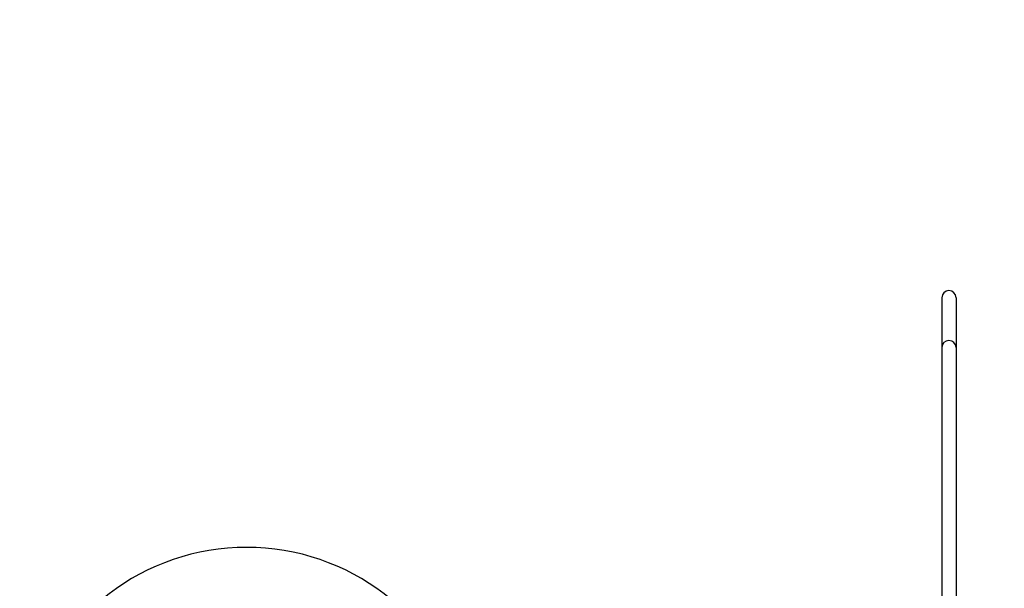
# Paper-space layout 'SHEET_1' of a CAD drawing. Header units: inches. Extents: x 4 to 540, y 12 to 340.
# Tile 30 of 116: x 76.53 to 87.65, y 159.32 to 165.74. Entities that reach past the tile are written whole.
import ezdxf

# ---------------------------------------------------------------- set-up
doc = ezdxf.new("R2010")
doc.units = ezdxf.units.IN
doc.header["$LTSCALE"] = 16
doc.header["$MEASUREMENT"] = 0
doc.layers.get('0').update_dxf_attribs({"lineweight": 25})
doc.layers.add('DIMEN', color=7, linetype='Continuous', lineweight=25)
doc.styles.get("Standard").update_dxf_attribs({"font": 'arial.ttf'})
doc.dimstyles.new('DEFAULT-ANSI$7', dxfattribs={"dimscale": 16, "dimtxt": 0.125, "dimasz": 0.125, "dimexe": 0.125, "dimexo": 0.0625, "dimgap": 0.031496, "dimtad": 0, "dimtih": 1, "dimtoh": 1, "dimrnd": 1e-08, "dimzin": 4, "dimdsep": 46, "dimtxsty": 'Standard', "dimblk": 'Filled-1', "dimcen": 0.09, "dimdle": 0.393701, "dimclrd": 256, "dimclre": 256, "dimclrt": 256, "dimadec": 0, "dimazin": 1, "dimtfac": 1.504, "dimtofl": 0, "dimtmove": 0, "dimatfit": 3, "dimldrblk": 'Filled-1', "dimfxl": 1, "dimtolj": 1, "dimtzin": 4, "dimlwd": 25, "dimlwe": 25, "dimarcsym": 0})

# ---------------------------------------------------------------- blocks, each defined once
blk = doc.blocks.new('Filled-1')
at = {"color": 0}
for p, q in [((0, 0), (-1, 0.25)), ((-1, 0.25), (-1, -0.25)), ((-1, 0), (0, 0)), ((-1, -0.25), (0, 0))]:
    blk.add_line(p, q, dxfattribs=at)
at = {"color": 0, "flags": 128}
blk.add_lwpolyline([(-1, -0.25), (0, 0), (-1, 0.25), (-1, -0.25)], dxfattribs=at)
at = {"color": 0}
blk.add_solid([(-1, -0.25), (0, 0), (-1, 0.25), (-1, -0.25)], dxfattribs=at)

psp = doc.layouts.new('SHEET_1')

# ---------------------------------------------------------------- linework, layer by layer
for p, q in [((86.948, 162.604), (86.948, 162.041)), ((87.108, 162.604), (87.108, 162.041)), ((86.948, 162.041), (86.948, 159.141)), ((87.108, 162.041), (87.108, 159.141))]:
    psp.add_line(p, q)
for centre, radius, start, end in [((87.028, 162.604), 0.08, 0, 180), ((87.028, 162.041), 0.08, 0, 180), ((79.095, 157.221), 2.563, 300.7987, 239.2013)]:
    psp.add_arc(centre, radius, start, end)

# ---------------------------------------------------------------- leaders
at = {"layer": 'DIMEN', "linetype": 'Continuous', "lineweight": 25, "annotation_type": 0, "has_hookline": 1, "hookline_direction": 0, "text_width": 24.3}
psp.add_leader([(84.991, 153.498), (92.102, 165.745), (94.102, 165.745)], dimstyle='DEFAULT-ANSI$7', override={"dimtad": 0}, dxfattribs=at)

doc.saveas('drawing.dxf')
